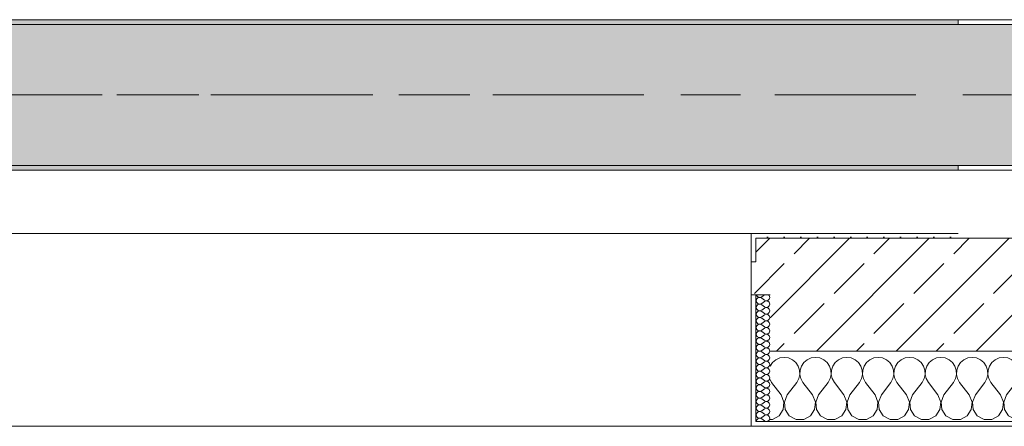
# Model space of a CAD drawing. Header units: metres. Extents: x -3.6 to 65.4, y -11 to 16.8.
# Tile 167 of 178: x 59.573 to 61.668, y -0.155 to 0.71. Entities that reach past the tile are written whole.
import ezdxf

# ---------------------------------------------------------------- set-up
doc = ezdxf.new("R2010")
doc.units = ezdxf.units.M
doc.header["$MEASUREMENT"] = 0
doc.linetypes.add('Achse', pattern=[0.2, 0.1, -0.05, 0, -0.05])
doc.linetypes.add('Strichlinie doppelt', pattern=[0.546806, 0.264583, -0.105833, 0.070556, -0.105833])
for name, color, linetype in [('451 - Universal.Achsen Raster', 7, 'Continuous'), ('604 - Struktur.Wand Aussen', 7, 'Continuous'), ('608 - Struktur.Träger', 7, 'Continuous')]:
    doc.layers.add(name, color=color, linetype=linetype)
pattern_1 = [(0, (0, 0), (0, 0.08660254), [0, -0.05]), (0, (0.025, 0.0433), (0, 0.08660254), [0, -0.05])]
pattern_2 = [(45, (0, 0), (-0.01767767, 0.01767767), [0, -0.025])]
pattern_3 = [(45, (0, 0), (-0.08485281, 0.08485281), []), (45, (-0.04243, 0.04243), (-0.08485281, 0.08485281), [0.09, -0.03])]

# ---------------------------------------------------------------- blocks, each defined once
blk = doc.blocks.new('*X83')
at = {"layer": '604 - Struktur.Wand Aussen', "color": 7, "linetype": 'Continuous', "lineweight": 5}
for p, q in [((61.1754, -0.0192), (61.1702, -0.0268)), ((61.1825, -0.0133), (61.1754, -0.0192)), ((61.1909, -0.0096), (61.1825, -0.0133)), ((61.2, -0.0083), (61.1909, -0.0096)), ((61.2091, -0.0096), (61.2, -0.0083)), ((61.2175, -0.0133), (61.2091, -0.0096)), ((61.2246, -0.0192), (61.2175, -0.0133)), ((61.2298, -0.0268), (61.2246, -0.0192)), ((61.2421, -0.0192), (61.2369, -0.0268)), ((61.2491, -0.0133), (61.2421, -0.0192)), ((61.2576, -0.0096), (61.2491, -0.0133)), ((61.2667, -0.0083), (61.2576, -0.0096)), ((61.2758, -0.0096), (61.2667, -0.0083)), ((61.2842, -0.0133), (61.2758, -0.0096)), ((61.2913, -0.0192), (61.2842, -0.0133)), ((61.2965, -0.0268), (61.2913, -0.0192)), ((61.3087, -0.0192), (61.3035, -0.0268)), ((61.3158, -0.0133), (61.3087, -0.0192)), ((61.3242, -0.0096), (61.3158, -0.0133)), ((61.3333, -0.0083), (61.3242, -0.0096)), ((61.3424, -0.0096), (61.3333, -0.0083)), ((61.3509, -0.0133), (61.3424, -0.0096)), ((61.3579, -0.0192), (61.3509, -0.0133)), ((61.3631, -0.0268), (61.3579, -0.0192)), ((61.3754, -0.0192), (61.3702, -0.0268)), ((61.3825, -0.0133), (61.3754, -0.0192)), ((61.3909, -0.0096), (61.3825, -0.0133)), ((61.4, -0.0083), (61.3909, -0.0096)), ((61.4091, -0.0096), (61.4, -0.0083)), ((61.4175, -0.0133), (61.4091, -0.0096)), ((61.4246, -0.0192), (61.4175, -0.0133)), ((61.4298, -0.0268), (61.4246, -0.0192)), ((61.4421, -0.0192), (61.4369, -0.0268)), ((61.4491, -0.0133), (61.4421, -0.0192)), ((61.4576, -0.0096), (61.4491, -0.0133)), ((61.4667, -0.0083), (61.4576, -0.0096)), ((61.4758, -0.0096), (61.4667, -0.0083)), ((61.4842, -0.0133), (61.4758, -0.0096)), ((61.4913, -0.0192), (61.4842, -0.0133)), ((61.4965, -0.0268), (61.4913, -0.0192)), ((61.5087, -0.0192), (61.5035, -0.0268)), ((61.5158, -0.0133), (61.5087, -0.0192)), ((61.5242, -0.0096), (61.5158, -0.0133)), ((61.5333, -0.0083), (61.5242, -0.0096)), ((61.5424, -0.0096), (61.5333, -0.0083)), ((61.5509, -0.0133), (61.5424, -0.0096)), ((61.5579, -0.0192), (61.5509, -0.0133)), ((61.5631, -0.0268), (61.5579, -0.0192)), ((61.5754, -0.0192), (61.5702, -0.0268)), ((61.5825, -0.0133), (61.5754, -0.0192)), ((61.5909, -0.0096), (61.5825, -0.0133)), ((61.6, -0.0083), (61.5909, -0.0096)), ((61.6091, -0.0096), (61.6, -0.0083)), ((61.6175, -0.0133), (61.6091, -0.0096)), ((61.6246, -0.0192), (61.6175, -0.0133)), ((61.6298, -0.0268), (61.6246, -0.0192)), ((61.6421, -0.0192), (61.6369, -0.0268)), ((61.6491, -0.0133), (61.6421, -0.0192)), ((61.6576, -0.0096), (61.6491, -0.0133)), ((61.6667, -0.0083), (61.6576, -0.0096)), ((61.6758, -0.0096), (61.6667, -0.0083)), ((61.6842, -0.0133), (61.6758, -0.0096)), ((61.6913, -0.0192), (61.6842, -0.0133)), ((61.6965, -0.0268), (61.6913, -0.0192)), ((61.7087, -0.0192), (61.7035, -0.0268)), ((61.7158, -0.0133), (61.7087, -0.0192)), ((61.7242, -0.0096), (61.7158, -0.0133)), ((61.7333, -0.0083), (61.7242, -0.0096)), ((61.7424, -0.0096), (61.7333, -0.0083)), ((61.7509, -0.0133), (61.7424, -0.0096)), ((61.7579, -0.0192), (61.7509, -0.0133)), ((61.7631, -0.0268), (61.7579, -0.0192)), ((61.7754, -0.0192), (61.7702, -0.0268)), ((61.7825, -0.0133), (61.7754, -0.0192)), ((61.7909, -0.0096), (61.7825, -0.0133)), ((61.8, -0.0083), (61.7909, -0.0096)), ((61.8091, -0.0096), (61.8, -0.0083)), ((61.8175, -0.0133), (61.8091, -0.0096)), ((61.8246, -0.0192), (61.8175, -0.0133)), ((61.8298, -0.0268), (61.8246, -0.0192)), ((61.8421, -0.0192), (61.8369, -0.0268)), ((61.8491, -0.0133), (61.8421, -0.0192)), ((61.8576, -0.0096), (61.8491, -0.0133)), ((61.8667, -0.0083), (61.8576, -0.0096)), ((61.8758, -0.0096), (61.8667, -0.0083)), ((61.8842, -0.0133), (61.8758, -0.0096)), ((61.8913, -0.0192), (61.8842, -0.0133)), ((61.8965, -0.0268), (61.8913, -0.0192)), ((61.9087, -0.0192), (61.9035, -0.0268)), ((61.9158, -0.0133), (61.9087, -0.0192)), ((61.9242, -0.0096), (61.9158, -0.0133)), ((61.9333, -0.0083), (61.9242, -0.0096)), ((61.9424, -0.0096), (61.9333, -0.0083)), ((61.9509, -0.0133), (61.9424, -0.0096)), ((61.9579, -0.0192), (61.9509, -0.0133)), ((61.9631, -0.0268), (61.9579, -0.0192)), ((61.9754, -0.0192), (61.9702, -0.0268)), ((61.9825, -0.0133), (61.9754, -0.0192)), ((61.9909, -0.0096), (61.9825, -0.0133)), ((62, -0.0083), (61.9909, -0.0096)), ((62.0091, -0.0096), (62, -0.0083)), ((62.0175, -0.0133), (62.0091, -0.0096)), ((62.0246, -0.0192), (62.0175, -0.0133)), ((62.0298, -0.0268), (62.0246, -0.0192)), ((62.0421, -0.0192), (62.0369, -0.0268)), ((62.0491, -0.0133), (62.0421, -0.0192)), ((62.0576, -0.0096), (62.0491, -0.0133)), ((62.0667, -0.0083), (62.0576, -0.0096)), ((62.0758, -0.0096), (62.0667, -0.0083)), ((62.0842, -0.0133), (62.0758, -0.0096)), ((62.0913, -0.0192), (62.0842, -0.0133)), ((62.0965, -0.0268), (62.0913, -0.0192)), ((62.1087, -0.0192), (62.1035, -0.0268)), ((62.1158, -0.0133), (62.1087, -0.0192)), ((62.1242, -0.0096), (62.1158, -0.0133)), ((62.1333, -0.0083), (62.1242, -0.0096)), ((62.1424, -0.0096), (62.1333, -0.0083)), ((62.1509, -0.0133), (62.1424, -0.0096)), ((62.1579, -0.0192), (62.1509, -0.0133)), ((62.1631, -0.0268), (62.1579, -0.0192)), ((62.1754, -0.0192), (62.1702, -0.0268)), ((62.1825, -0.0133), (62.1754, -0.0192)), ((62.1909, -0.0096), (62.1825, -0.0133)), ((62.2, -0.0083), (62.1909, -0.0096)), ((62.2091, -0.0096), (62.2, -0.0083)), ((62.2175, -0.0133), (62.2091, -0.0096)), ((62.2246, -0.0192), (62.2175, -0.0133)), ((62.2298, -0.0268), (62.2246, -0.0192)), ((62.2421, -0.0192), (62.2369, -0.0268)), ((62.2491, -0.0133), (62.2421, -0.0192)), ((62.2576, -0.0096), (62.2491, -0.0133)), ((62.2667, -0.0083), (62.2576, -0.0096)), ((62.2758, -0.0096), (62.2667, -0.0083)), ((62.2842, -0.0133), (62.2758, -0.0096)), ((62.285, -0.014), (62.2842, -0.0133)), ((61.1702, -0.0268), (61.17, -0.0273)), ((61.2328, -0.0355), (61.2298, -0.0268)), ((61.2332, -0.0447), (61.2328, -0.0355)), ((61.2339, -0.0355), (61.2335, -0.0447)), ((61.2369, -0.0268), (61.2339, -0.0355)), ((61.2994, -0.0355), (61.2965, -0.0268)), ((61.2999, -0.0447), (61.2994, -0.0355)), ((61.3006, -0.0355), (61.3001, -0.0447)), ((61.3035, -0.0268), (61.3006, -0.0355)), ((61.3661, -0.0355), (61.3631, -0.0268)), ((61.3665, -0.0447), (61.3661, -0.0355)), ((61.3672, -0.0355), (61.3668, -0.0447)), ((61.3702, -0.0268), (61.3672, -0.0355)), ((61.4328, -0.0355), (61.4298, -0.0268)), ((61.4332, -0.0447), (61.4328, -0.0355)), ((61.4339, -0.0355), (61.4335, -0.0447)), ((61.4369, -0.0268), (61.4339, -0.0355)), ((61.4994, -0.0355), (61.4965, -0.0268)), ((61.4999, -0.0447), (61.4994, -0.0355)), ((61.5006, -0.0355), (61.5001, -0.0447)), ((61.5035, -0.0268), (61.5006, -0.0355)), ((61.5661, -0.0355), (61.5631, -0.0268)), ((61.5665, -0.0447), (61.5661, -0.0355)), ((61.5672, -0.0355), (61.5668, -0.0447)), ((61.5702, -0.0268), (61.5672, -0.0355)), ((61.6328, -0.0355), (61.6298, -0.0268)), ((61.6332, -0.0447), (61.6328, -0.0355)), ((61.6339, -0.0355), (61.6335, -0.0447)), ((61.6369, -0.0268), (61.6339, -0.0355)), ((61.6994, -0.0355), (61.6965, -0.0268)), ((61.6999, -0.0447), (61.6994, -0.0355)), ((61.7006, -0.0355), (61.7001, -0.0447)), ((61.7035, -0.0268), (61.7006, -0.0355)), ((61.7661, -0.0355), (61.7631, -0.0268)), ((61.7665, -0.0447), (61.7661, -0.0355)), ((61.7672, -0.0355), (61.7668, -0.0447)), ((61.7702, -0.0268), (61.7672, -0.0355)), ((61.8328, -0.0355), (61.8298, -0.0268)), ((61.8332, -0.0447), (61.8328, -0.0355)), ((61.8339, -0.0355), (61.8335, -0.0447)), ((61.8369, -0.0268), (61.8339, -0.0355)), ((61.8994, -0.0355), (61.8965, -0.0268)), ((61.8999, -0.0447), (61.8994, -0.0355)), ((61.9006, -0.0355), (61.9001, -0.0447)), ((61.9035, -0.0268), (61.9006, -0.0355)), ((61.9661, -0.0355), (61.9631, -0.0268)), ((61.9665, -0.0447), (61.9661, -0.0355)), ((61.9672, -0.0355), (61.9668, -0.0447)), ((61.9702, -0.0268), (61.9672, -0.0355)), ((62.0328, -0.0355), (62.0298, -0.0268)), ((62.0332, -0.0447), (62.0328, -0.0355)), ((62.0339, -0.0355), (62.0335, -0.0447)), ((62.0369, -0.0268), (62.0339, -0.0355)), ((62.0994, -0.0355), (62.0965, -0.0268)), ((62.0999, -0.0447), (62.0994, -0.0355)), ((62.1006, -0.0355), (62.1001, -0.0447)), ((62.1035, -0.0268), (62.1006, -0.0355)), ((62.1661, -0.0355), (62.1631, -0.0268)), ((62.1665, -0.0447), (62.1661, -0.0355)), ((62.1672, -0.0355), (62.1668, -0.0447)), ((62.1702, -0.0268), (62.1672, -0.0355)), ((62.2328, -0.0355), (62.2298, -0.0268)), ((62.2332, -0.0447), (62.2328, -0.0355)), ((62.2339, -0.0355), (62.2335, -0.0447)), ((62.2369, -0.0268), (62.2339, -0.0355)), ((61.17, -0.0556), (61.1733, -0.0617)), ((61.1933, -0.0883), (61.1733, -0.0617)), ((61.2067, -0.0883), (61.2267, -0.0617)), ((61.2267, -0.0617), (61.2311, -0.0536)), ((61.2311, -0.0536), (61.2332, -0.0447)), ((61.2335, -0.0447), (61.2355, -0.0536)), ((61.2355, -0.0536), (61.24, -0.0617)), ((61.26, -0.0883), (61.24, -0.0617)), ((61.2733, -0.0883), (61.2933, -0.0617)), ((61.2933, -0.0617), (61.2978, -0.0536)), ((61.2978, -0.0536), (61.2999, -0.0447)), ((61.3001, -0.0447), (61.3022, -0.0536)), ((61.3022, -0.0536), (61.3067, -0.0617)), ((61.3267, -0.0883), (61.3067, -0.0617)), ((61.34, -0.0883), (61.36, -0.0617)), ((61.36, -0.0617), (61.3645, -0.0536)), ((61.3645, -0.0536), (61.3665, -0.0447)), ((61.3668, -0.0447), (61.3689, -0.0536)), ((61.3689, -0.0536), (61.3733, -0.0617)), ((61.3933, -0.0883), (61.3733, -0.0617)), ((61.4067, -0.0883), (61.4267, -0.0617)), ((61.4267, -0.0617), (61.4311, -0.0536)), ((61.4311, -0.0536), (61.4332, -0.0447)), ((61.4335, -0.0447), (61.4355, -0.0536)), ((61.4355, -0.0536), (61.44, -0.0617)), ((61.46, -0.0883), (61.44, -0.0617)), ((61.4733, -0.0883), (61.4933, -0.0617)), ((61.4933, -0.0617), (61.4978, -0.0536)), ((61.4978, -0.0536), (61.4999, -0.0447)), ((61.5001, -0.0447), (61.5022, -0.0536)), ((61.5022, -0.0536), (61.5067, -0.0617)), ((61.5267, -0.0883), (61.5067, -0.0617)), ((61.54, -0.0883), (61.56, -0.0617)), ((61.56, -0.0617), (61.5645, -0.0536)), ((61.5645, -0.0536), (61.5665, -0.0447)), ((61.5668, -0.0447), (61.5689, -0.0536)), ((61.5689, -0.0536), (61.5733, -0.0617)), ((61.5933, -0.0883), (61.5733, -0.0617)), ((61.6067, -0.0883), (61.6267, -0.0617)), ((61.6267, -0.0617), (61.6311, -0.0536)), ((61.6311, -0.0536), (61.6332, -0.0447)), ((61.6335, -0.0447), (61.6355, -0.0536)), ((61.6355, -0.0536), (61.64, -0.0617)), ((61.66, -0.0883), (61.64, -0.0617)), ((61.6733, -0.0883), (61.6933, -0.0617)), ((61.6933, -0.0617), (61.6978, -0.0536)), ((61.6978, -0.0536), (61.6999, -0.0447)), ((61.7001, -0.0447), (61.7022, -0.0536)), ((61.7022, -0.0536), (61.7067, -0.0617)), ((61.7267, -0.0883), (61.7067, -0.0617)), ((61.74, -0.0883), (61.76, -0.0617)), ((61.76, -0.0617), (61.7645, -0.0536)), ((61.7645, -0.0536), (61.7665, -0.0447)), ((61.7668, -0.0447), (61.7689, -0.0536)), ((61.7689, -0.0536), (61.7733, -0.0617)), ((61.7933, -0.0883), (61.7733, -0.0617)), ((61.8067, -0.0883), (61.8267, -0.0617)), ((61.8267, -0.0617), (61.8311, -0.0536)), ((61.8311, -0.0536), (61.8332, -0.0447)), ((61.8335, -0.0447), (61.8355, -0.0536)), ((61.8355, -0.0536), (61.84, -0.0617)), ((61.86, -0.0883), (61.84, -0.0617)), ((61.8733, -0.0883), (61.8933, -0.0617)), ((61.8933, -0.0617), (61.8978, -0.0536)), ((61.8978, -0.0536), (61.8999, -0.0447)), ((61.9001, -0.0447), (61.9022, -0.0536)), ((61.9022, -0.0536), (61.9067, -0.0617)), ((61.9267, -0.0883), (61.9067, -0.0617)), ((61.94, -0.0883), (61.96, -0.0617)), ((61.96, -0.0617), (61.9645, -0.0536)), ((61.9645, -0.0536), (61.9665, -0.0447)), ((61.9668, -0.0447), (61.9689, -0.0536)), ((61.9689, -0.0536), (61.9733, -0.0617)), ((61.9933, -0.0883), (61.9733, -0.0617)), ((62.0067, -0.0883), (62.0267, -0.0617)), ((62.0267, -0.0617), (62.0311, -0.0536)), ((62.0311, -0.0536), (62.0332, -0.0447)), ((62.0335, -0.0447), (62.0355, -0.0536)), ((62.0355, -0.0536), (62.04, -0.0617)), ((62.06, -0.0883), (62.04, -0.0617)), ((62.0733, -0.0883), (62.0933, -0.0617)), ((62.0933, -0.0617), (62.0978, -0.0536)), ((62.0978, -0.0536), (62.0999, -0.0447)), ((62.1001, -0.0447), (62.1022, -0.0536)), ((62.1022, -0.0536), (62.1067, -0.0617)), ((62.1267, -0.0883), (62.1067, -0.0617)), ((62.14, -0.0883), (62.16, -0.0617)), ((62.16, -0.0617), (62.1645, -0.0536)), ((62.1645, -0.0536), (62.1665, -0.0447)), ((62.1668, -0.0447), (62.1689, -0.0536)), ((62.1689, -0.0536), (62.1733, -0.0617)), ((62.1933, -0.0883), (62.1733, -0.0617)), ((62.2067, -0.0883), (62.2267, -0.0617)), ((62.2267, -0.0617), (62.2311, -0.0536)), ((62.2311, -0.0536), (62.2332, -0.0447)), ((62.2335, -0.0447), (62.2355, -0.0536)), ((62.2355, -0.0536), (62.24, -0.0617)), ((62.26, -0.0883), (62.24, -0.0617)), ((62.2733, -0.0883), (62.285, -0.0727)), ((61.1996, -0.1033), (61.1933, -0.0883)), ((61.1981, -0.1195), (61.1996, -0.1033)), ((61.2067, -0.0883), (61.2004, -0.1033)), ((61.2004, -0.1033), (61.2019, -0.1195)), ((61.2663, -0.1033), (61.26, -0.0883)), ((61.2648, -0.1195), (61.2663, -0.1033)), ((61.2733, -0.0883), (61.267, -0.1033)), ((61.267, -0.1033), (61.2686, -0.1195)), ((61.333, -0.1033), (61.3267, -0.0883)), ((61.3314, -0.1195), (61.333, -0.1033)), ((61.34, -0.0883), (61.3337, -0.1033)), ((61.3337, -0.1033), (61.3352, -0.1195)), ((61.3996, -0.1033), (61.3933, -0.0883)), ((61.3981, -0.1195), (61.3996, -0.1033)), ((61.4067, -0.0883), (61.4004, -0.1033)), ((61.4004, -0.1033), (61.4019, -0.1195)), ((61.4663, -0.1033), (61.46, -0.0883)), ((61.4648, -0.1195), (61.4663, -0.1033)), ((61.4733, -0.0883), (61.467, -0.1033)), ((61.467, -0.1033), (61.4686, -0.1195)), ((61.533, -0.1033), (61.5267, -0.0883)), ((61.5314, -0.1195), (61.533, -0.1033)), ((61.54, -0.0883), (61.5337, -0.1033)), ((61.5337, -0.1033), (61.5352, -0.1195)), ((61.5996, -0.1033), (61.5933, -0.0883)), ((61.5981, -0.1195), (61.5996, -0.1033)), ((61.6067, -0.0883), (61.6004, -0.1033)), ((61.6004, -0.1033), (61.6019, -0.1195)), ((61.6663, -0.1033), (61.66, -0.0883)), ((61.6648, -0.1195), (61.6663, -0.1033)), ((61.6733, -0.0883), (61.667, -0.1033)), ((61.667, -0.1033), (61.6686, -0.1195)), ((61.733, -0.1033), (61.7267, -0.0883)), ((61.7314, -0.1195), (61.733, -0.1033)), ((61.74, -0.0883), (61.7337, -0.1033)), ((61.7337, -0.1033), (61.7352, -0.1195)), ((61.7996, -0.1033), (61.7933, -0.0883)), ((61.7981, -0.1195), (61.7996, -0.1033)), ((61.8067, -0.0883), (61.8004, -0.1033)), ((61.8004, -0.1033), (61.8019, -0.1195)), ((61.8663, -0.1033), (61.86, -0.0883)), ((61.8648, -0.1195), (61.8663, -0.1033)), ((61.8733, -0.0883), (61.867, -0.1033)), ((61.867, -0.1033), (61.8686, -0.1195)), ((61.933, -0.1033), (61.9267, -0.0883)), ((61.9314, -0.1195), (61.933, -0.1033)), ((61.94, -0.0883), (61.9337, -0.1033)), ((61.9337, -0.1033), (61.9352, -0.1195)), ((61.9996, -0.1033), (61.9933, -0.0883)), ((61.9981, -0.1195), (61.9996, -0.1033)), ((62.0067, -0.0883), (62.0004, -0.1033)), ((62.0004, -0.1033), (62.0019, -0.1195)), ((62.0663, -0.1033), (62.06, -0.0883)), ((62.0648, -0.1195), (62.0663, -0.1033)), ((62.0733, -0.0883), (62.067, -0.1033)), ((62.067, -0.1033), (62.0686, -0.1195)), ((62.133, -0.1033), (62.1267, -0.0883)), ((62.1314, -0.1195), (62.133, -0.1033)), ((62.14, -0.0883), (62.1337, -0.1033)), ((62.1337, -0.1033), (62.1352, -0.1195)), ((62.1996, -0.1033), (62.1933, -0.0883)), ((62.1981, -0.1195), (62.1996, -0.1033)), ((62.2067, -0.0883), (62.2004, -0.1033)), ((62.2004, -0.1033), (62.2019, -0.1195)), ((62.2663, -0.1033), (62.26, -0.0883)), ((62.2648, -0.1195), (62.2663, -0.1033)), ((62.2733, -0.0883), (62.267, -0.1033)), ((62.267, -0.1033), (62.2686, -0.1195)), ((61.1891, -0.133), (61.1981, -0.1195)), ((61.2019, -0.1195), (61.2109, -0.133)), ((61.2558, -0.133), (61.2648, -0.1195)), ((61.2686, -0.1195), (61.2776, -0.133)), ((61.3224, -0.133), (61.3314, -0.1195)), ((61.3352, -0.1195), (61.3442, -0.133)), ((61.3891, -0.133), (61.3981, -0.1195)), ((61.4019, -0.1195), (61.4109, -0.133)), ((61.4558, -0.133), (61.4648, -0.1195)), ((61.4686, -0.1195), (61.4776, -0.133)), ((61.5224, -0.133), (61.5314, -0.1195)), ((61.5352, -0.1195), (61.5442, -0.133)), ((61.5891, -0.133), (61.5981, -0.1195)), ((61.6019, -0.1195), (61.6109, -0.133)), ((61.6558, -0.133), (61.6648, -0.1195)), ((61.6686, -0.1195), (61.6776, -0.133)), ((61.7224, -0.133), (61.7314, -0.1195)), ((61.7352, -0.1195), (61.7442, -0.133)), ((61.7891, -0.133), (61.7981, -0.1195)), ((61.8019, -0.1195), (61.8109, -0.133)), ((61.8558, -0.133), (61.8648, -0.1195)), ((61.8686, -0.1195), (61.8776, -0.133)), ((61.9224, -0.133), (61.9314, -0.1195)), ((61.9352, -0.1195), (61.9442, -0.133)), ((61.9891, -0.133), (61.9981, -0.1195)), ((62.0019, -0.1195), (62.0109, -0.133)), ((62.0558, -0.133), (62.0648, -0.1195)), ((62.0686, -0.1195), (62.0776, -0.133)), ((62.1224, -0.133), (62.1314, -0.1195)), ((62.1352, -0.1195), (62.1442, -0.133)), ((62.1891, -0.133), (62.1981, -0.1195)), ((62.2019, -0.1195), (62.2109, -0.133)), ((62.2558, -0.133), (62.2648, -0.1195)), ((62.2686, -0.1195), (62.2776, -0.133)), ((61.17, -0.1407), (61.1748, -0.1407)), ((61.1748, -0.1407), (61.1891, -0.133)), ((61.2109, -0.133), (61.2252, -0.1407)), ((61.2252, -0.1407), (61.2415, -0.1407)), ((61.2415, -0.1407), (61.2558, -0.133)), ((61.2776, -0.133), (61.2919, -0.1407)), ((61.2919, -0.1407), (61.3081, -0.1407)), ((61.3081, -0.1407), (61.3224, -0.133)), ((61.3442, -0.133), (61.3585, -0.1407)), ((61.3585, -0.1407), (61.3748, -0.1407)), ((61.3748, -0.1407), (61.3891, -0.133)), ((61.4109, -0.133), (61.4252, -0.1407)), ((61.4252, -0.1407), (61.4415, -0.1407)), ((61.4415, -0.1407), (61.4558, -0.133)), ((61.4776, -0.133), (61.4919, -0.1407)), ((61.4919, -0.1407), (61.5081, -0.1407)), ((61.5081, -0.1407), (61.5224, -0.133)), ((61.5442, -0.133), (61.5585, -0.1407)), ((61.5585, -0.1407), (61.5748, -0.1407)), ((61.5748, -0.1407), (61.5891, -0.133)), ((61.6109, -0.133), (61.6252, -0.1407)), ((61.6252, -0.1407), (61.6415, -0.1407)), ((61.6415, -0.1407), (61.6558, -0.133)), ((61.6776, -0.133), (61.6919, -0.1407)), ((61.6919, -0.1407), (61.7081, -0.1407)), ((61.7081, -0.1407), (61.7224, -0.133)), ((61.7442, -0.133), (61.7585, -0.1407)), ((61.7585, -0.1407), (61.7748, -0.1407)), ((61.7748, -0.1407), (61.7891, -0.133)), ((61.8109, -0.133), (61.8252, -0.1407)), ((61.8252, -0.1407), (61.8415, -0.1407)), ((61.8415, -0.1407), (61.8558, -0.133)), ((61.8776, -0.133), (61.8919, -0.1407)), ((61.8919, -0.1407), (61.9081, -0.1407)), ((61.9081, -0.1407), (61.9224, -0.133)), ((61.9442, -0.133), (61.9585, -0.1407)), ((61.9585, -0.1407), (61.9748, -0.1407)), ((61.9748, -0.1407), (61.9891, -0.133)), ((62.0109, -0.133), (62.0252, -0.1407)), ((62.0252, -0.1407), (62.0415, -0.1407)), ((62.0415, -0.1407), (62.0558, -0.133)), ((62.0776, -0.133), (62.0919, -0.1407)), ((62.0919, -0.1407), (62.1081, -0.1407)), ((62.1081, -0.1407), (62.1224, -0.133)), ((62.1442, -0.133), (62.1585, -0.1407)), ((62.1585, -0.1407), (62.1748, -0.1407)), ((62.1748, -0.1407), (62.1891, -0.133)), ((62.2109, -0.133), (62.2252, -0.1407)), ((62.2252, -0.1407), (62.2415, -0.1407)), ((62.2415, -0.1407), (62.2558, -0.133)), ((62.2776, -0.133), (62.285, -0.137))]:
    blk.add_line(p, q, dxfattribs=at)
blk = doc.blocks.new('*X112')
at = {"layer": '604 - Struktur.Wand Aussen', "color": 7, "linetype": 'Continuous', "lineweight": 5}
for p, q in [((61.141, 0.1141), (61.1407, 0.1121)), ((61.1407, 0.1121), (61.141, 0.1102)), ((61.1409, 0.125), (61.141, 0.1245)), ((61.141, 0.1245), (61.1418, 0.1227)), ((61.1418, 0.1159), (61.141, 0.1141)), ((61.141, 0.1102), (61.1418, 0.1084)), ((61.1418, 0.1227), (61.143, 0.1212)), ((61.143, 0.1174), (61.1418, 0.1159)), ((61.1418, 0.1084), (61.143, 0.1069)), ((61.143, 0.1212), (61.1447, 0.12)), ((61.1447, 0.1185), (61.143, 0.1174)), ((61.143, 0.1069), (61.1447, 0.1058)), ((61.1447, 0.12), (61.1465, 0.1194)), ((61.1465, 0.1192), (61.1447, 0.1185)), ((61.1447, 0.1058), (61.1465, 0.1051)), ((61.1465, 0.1049), (61.1447, 0.1042)), ((61.1465, 0.1194), (61.1485, 0.1193)), ((61.1485, 0.1193), (61.1465, 0.1192)), ((61.1465, 0.1051), (61.1485, 0.105)), ((61.1485, 0.105), (61.1465, 0.1049)), ((61.1485, 0.1193), (61.1504, 0.1198)), ((61.1504, 0.1188), (61.1485, 0.1193)), ((61.1485, 0.105), (61.1504, 0.1055)), ((61.1504, 0.1045), (61.1485, 0.105)), ((61.1504, 0.1198), (61.1521, 0.1207)), ((61.1521, 0.1179), (61.1504, 0.1188)), ((61.1504, 0.1055), (61.1521, 0.1064)), ((61.1579, 0.125), (61.1521, 0.1207)), ((61.1579, 0.1136), (61.1521, 0.1179)), ((61.1579, 0.1107), (61.1521, 0.1064)), ((61.1579, 0.1136), (61.1615, 0.1122)), ((61.1615, 0.1121), (61.1579, 0.1107)), ((61.1615, 0.1122), (61.1653, 0.1129)), ((61.1653, 0.1114), (61.1615, 0.1121)), ((61.1653, 0.1129), (61.1682, 0.1155)), ((61.1682, 0.1088), (61.1653, 0.1114)), ((61.1682, 0.123), (61.1661, 0.125)), ((61.1693, 0.1193), (61.1682, 0.123)), ((61.1682, 0.1155), (61.1693, 0.1193)), ((61.1693, 0.105), (61.1682, 0.1088)), ((61.1682, 0.1012), (61.1693, 0.105)), ((61.141, 0.0998), (61.1407, 0.0979)), ((61.1407, 0.0979), (61.141, 0.0959)), ((61.141, 0.0855), (61.1407, 0.0836)), ((61.1418, 0.1016), (61.141, 0.0998)), ((61.141, 0.0959), (61.1418, 0.0941)), ((61.1418, 0.0873), (61.141, 0.0855)), ((61.143, 0.1031), (61.1418, 0.1016)), ((61.1418, 0.0941), (61.143, 0.0926)), ((61.143, 0.0888), (61.1418, 0.0873)), ((61.1447, 0.1042), (61.143, 0.1031)), ((61.143, 0.0926), (61.1447, 0.0915)), ((61.1447, 0.09), (61.143, 0.0888)), ((61.1447, 0.0915), (61.1465, 0.0908)), ((61.1465, 0.0906), (61.1447, 0.09)), ((61.1465, 0.0908), (61.1485, 0.0907)), ((61.1485, 0.0907), (61.1465, 0.0906)), ((61.1485, 0.0907), (61.1504, 0.0912)), ((61.1504, 0.0902), (61.1485, 0.0907)), ((61.1521, 0.1036), (61.1504, 0.1045)), ((61.1504, 0.0912), (61.1521, 0.0921)), ((61.1521, 0.0893), (61.1504, 0.0902)), ((61.1579, 0.0993), (61.1521, 0.1036)), ((61.1579, 0.0964), (61.1521, 0.0921)), ((61.1579, 0.085), (61.1521, 0.0893)), ((61.1579, 0.0993), (61.1615, 0.0979)), ((61.1615, 0.0978), (61.1579, 0.0964)), ((61.1579, 0.085), (61.1615, 0.0836)), ((61.1615, 0.0979), (61.1653, 0.0986)), ((61.1653, 0.0971), (61.1615, 0.0978)), ((61.1615, 0.0836), (61.1653, 0.0843)), ((61.1653, 0.0986), (61.1682, 0.1012)), ((61.1682, 0.0945), (61.1653, 0.0971)), ((61.1653, 0.0843), (61.1682, 0.087)), ((61.1693, 0.0907), (61.1682, 0.0945)), ((61.1682, 0.087), (61.1693, 0.0907)), ((61.1407, 0.0836), (61.141, 0.0816)), ((61.141, 0.0712), (61.1407, 0.0693)), ((61.1407, 0.0693), (61.141, 0.0673)), ((61.141, 0.0816), (61.1418, 0.0798)), ((61.1418, 0.073), (61.141, 0.0712)), ((61.141, 0.0673), (61.1418, 0.0655)), ((61.1418, 0.0798), (61.143, 0.0783)), ((61.143, 0.0746), (61.1418, 0.073)), ((61.1418, 0.0655), (61.143, 0.064)), ((61.143, 0.0783), (61.1447, 0.0772)), ((61.1447, 0.0757), (61.143, 0.0746)), ((61.143, 0.064), (61.1447, 0.0629)), ((61.1447, 0.0772), (61.1465, 0.0766)), ((61.1465, 0.0763), (61.1447, 0.0757)), ((61.1447, 0.0629), (61.1465, 0.0623)), ((61.1465, 0.0766), (61.1485, 0.0765)), ((61.1485, 0.0764), (61.1465, 0.0763)), ((61.1485, 0.0765), (61.1504, 0.0769)), ((61.1504, 0.076), (61.1485, 0.0764)), ((61.1504, 0.0769), (61.1521, 0.0779)), ((61.1521, 0.075), (61.1504, 0.076)), ((61.1504, 0.0626), (61.1521, 0.0636)), ((61.1579, 0.0821), (61.1521, 0.0779)), ((61.1579, 0.0707), (61.1521, 0.075)), ((61.1579, 0.0679), (61.1521, 0.0636)), ((61.1615, 0.0835), (61.1579, 0.0821)), ((61.1579, 0.0707), (61.1615, 0.0693)), ((61.1615, 0.0693), (61.1579, 0.0679)), ((61.1653, 0.0828), (61.1615, 0.0835)), ((61.1615, 0.0693), (61.1653, 0.07)), ((61.1653, 0.0685), (61.1615, 0.0693)), ((61.1682, 0.0802), (61.1653, 0.0828)), ((61.1653, 0.07), (61.1682, 0.0727)), ((61.1682, 0.0659), (61.1653, 0.0685)), ((61.1693, 0.0764), (61.1682, 0.0802)), ((61.1682, 0.0727), (61.1693, 0.0764)), ((61.1693, 0.0621), (61.1682, 0.0659)), ((61.141, 0.057), (61.1407, 0.055)), ((61.1407, 0.055), (61.141, 0.053)), ((61.141, 0.0427), (61.1407, 0.0407)), ((61.1418, 0.0588), (61.141, 0.057)), ((61.141, 0.053), (61.1418, 0.0512)), ((61.1418, 0.0445), (61.141, 0.0427)), ((61.143, 0.0603), (61.1418, 0.0588)), ((61.1418, 0.0512), (61.143, 0.0497)), ((61.143, 0.046), (61.1418, 0.0445)), ((61.1447, 0.0614), (61.143, 0.0603)), ((61.143, 0.0497), (61.1447, 0.0486)), ((61.1447, 0.0471), (61.143, 0.046)), ((61.1465, 0.062), (61.1447, 0.0614)), ((61.1447, 0.0486), (61.1465, 0.048)), ((61.1465, 0.0477), (61.1447, 0.0471)), ((61.1465, 0.0623), (61.1485, 0.0622)), ((61.1485, 0.0621), (61.1465, 0.062)), ((61.1465, 0.048), (61.1485, 0.0479)), ((61.1485, 0.0478), (61.1465, 0.0477)), ((61.1485, 0.0622), (61.1504, 0.0626)), ((61.1504, 0.0617), (61.1485, 0.0621)), ((61.1485, 0.0479), (61.1504, 0.0483)), ((61.1504, 0.0474), (61.1485, 0.0478)), ((61.1521, 0.0607), (61.1504, 0.0617)), ((61.1504, 0.0483), (61.1521, 0.0493)), ((61.1521, 0.0464), (61.1504, 0.0474)), ((61.1579, 0.0564), (61.1521, 0.0607)), ((61.1579, 0.0536), (61.1521, 0.0493)), ((61.1579, 0.0421), (61.1521, 0.0464)), ((61.1579, 0.0564), (61.1615, 0.055)), ((61.1615, 0.055), (61.1579, 0.0536)), ((61.1579, 0.0421), (61.1615, 0.0407)), ((61.1615, 0.055), (61.1653, 0.0558)), ((61.1653, 0.0542), (61.1615, 0.055)), ((61.1653, 0.0558), (61.1682, 0.0584)), ((61.1682, 0.0516), (61.1653, 0.0542)), ((61.1653, 0.0415), (61.1682, 0.0441)), ((61.1682, 0.0584), (61.1693, 0.0621)), ((61.1693, 0.0479), (61.1682, 0.0516)), ((61.1682, 0.0441), (61.1693, 0.0479)), ((61.1407, 0.0407), (61.141, 0.0388)), ((61.141, 0.0284), (61.1407, 0.0264)), ((61.1407, 0.0264), (61.141, 0.0245)), ((61.141, 0.0388), (61.1418, 0.037)), ((61.1418, 0.0302), (61.141, 0.0284)), ((61.141, 0.0245), (61.1418, 0.0227)), ((61.1418, 0.037), (61.143, 0.0354)), ((61.143, 0.0317), (61.1418, 0.0302)), ((61.1418, 0.0227), (61.143, 0.0212)), ((61.143, 0.0354), (61.1447, 0.0343)), ((61.1447, 0.0328), (61.143, 0.0317)), ((61.143, 0.0212), (61.1447, 0.02)), ((61.1447, 0.0343), (61.1465, 0.0337)), ((61.1465, 0.0334), (61.1447, 0.0328)), ((61.1465, 0.0337), (61.1485, 0.0336)), ((61.1485, 0.0335), (61.1465, 0.0334)), ((61.1485, 0.0336), (61.1504, 0.034)), ((61.1504, 0.0331), (61.1485, 0.0335)), ((61.1504, 0.034), (61.1521, 0.035)), ((61.1521, 0.0321), (61.1504, 0.0331)), ((61.1579, 0.0393), (61.1521, 0.035)), ((61.1579, 0.0279), (61.1521, 0.0321)), ((61.1579, 0.025), (61.1521, 0.0207)), ((61.1615, 0.0407), (61.1579, 0.0393)), ((61.1579, 0.0279), (61.1615, 0.0265)), ((61.1615, 0.0264), (61.1579, 0.025)), ((61.1615, 0.0407), (61.1653, 0.0415)), ((61.1653, 0.04), (61.1615, 0.0407)), ((61.1615, 0.0265), (61.1653, 0.0272)), ((61.1653, 0.0257), (61.1615, 0.0264)), ((61.1682, 0.0373), (61.1653, 0.04)), ((61.1653, 0.0272), (61.1682, 0.0298)), ((61.1682, 0.023), (61.1653, 0.0257)), ((61.1693, 0.0336), (61.1682, 0.0373)), ((61.1682, 0.0298), (61.1693, 0.0336)), ((61.1693, 0.0193), (61.1682, 0.023)), ((61.141, 0.0141), (61.1407, 0.0121)), ((61.1407, 0.0121), (61.141, 0.0102)), ((61.1418, 0.0159), (61.141, 0.0141)), ((61.141, 0.0102), (61.1418, 0.0084)), ((61.1418, 0.0016), (61.141, -0.0002)), ((61.143, 0.0174), (61.1418, 0.0159)), ((61.1418, 0.0084), (61.143, 0.0069)), ((61.143, 0.0031), (61.1418, 0.0016)), ((61.1447, 0.0185), (61.143, 0.0174)), ((61.143, 0.0069), (61.1447, 0.0058)), ((61.1447, 0.0042), (61.143, 0.0031)), ((61.1447, 0.02), (61.1465, 0.0194)), ((61.1465, 0.0192), (61.1447, 0.0185)), ((61.1447, 0.0058), (61.1465, 0.0051)), ((61.1465, 0.0049), (61.1447, 0.0042)), ((61.1465, 0.0194), (61.1485, 0.0193)), ((61.1485, 0.0193), (61.1465, 0.0192)), ((61.1465, 0.0051), (61.1485, 0.005)), ((61.1485, 0.005), (61.1465, 0.0049)), ((61.1485, 0.0193), (61.1504, 0.0198)), ((61.1504, 0.0188), (61.1485, 0.0193)), ((61.1485, 0.005), (61.1504, 0.0055)), ((61.1504, 0.0045), (61.1485, 0.005)), ((61.1504, 0.0198), (61.1521, 0.0207)), ((61.1521, 0.0179), (61.1504, 0.0188)), ((61.1504, 0.0055), (61.1521, 0.0064)), ((61.1521, 0.0036), (61.1504, 0.0045)), ((61.1579, 0.0136), (61.1521, 0.0179)), ((61.1579, 0.0107), (61.1521, 0.0064)), ((61.1579, -0.0007), (61.1521, 0.0036)), ((61.1579, 0.0136), (61.1615, 0.0122)), ((61.1615, 0.0121), (61.1579, 0.0107)), ((61.1615, 0.0122), (61.1653, 0.0129)), ((61.1653, 0.0114), (61.1615, 0.0121)), ((61.1653, 0.0129), (61.1682, 0.0155)), ((61.1682, 0.0088), (61.1653, 0.0114)), ((61.1653, -0.0014), (61.1682, 0.0012)), ((61.1682, 0.0155), (61.1693, 0.0193)), ((61.1693, 0.005), (61.1682, 0.0088)), ((61.1682, 0.0012), (61.1693, 0.005)), ((61.141, -0.0002), (61.1407, -0.0021)), ((61.1407, -0.0021), (61.141, -0.0041)), ((61.141, -0.0145), (61.1407, -0.0164)), ((61.1407, -0.0164), (61.141, -0.0184)), ((61.141, -0.0041), (61.1418, -0.0059)), ((61.1418, -0.0127), (61.141, -0.0145)), ((61.141, -0.0184), (61.1418, -0.0202)), ((61.1418, -0.0059), (61.143, -0.0074)), ((61.143, -0.0112), (61.1418, -0.0127)), ((61.1418, -0.0202), (61.143, -0.0217)), ((61.143, -0.0074), (61.1447, -0.0085)), ((61.1447, -0.01), (61.143, -0.0112)), ((61.1447, -0.0085), (61.1465, -0.0092)), ((61.1465, -0.0094), (61.1447, -0.01)), ((61.1465, -0.0092), (61.1485, -0.0093)), ((61.1485, -0.0093), (61.1465, -0.0094)), ((61.1485, -0.0093), (61.1504, -0.0088)), ((61.1504, -0.0098), (61.1485, -0.0093)), ((61.1504, -0.0088), (61.1521, -0.0079)), ((61.1521, -0.0107), (61.1504, -0.0098)), ((61.1579, -0.0036), (61.1521, -0.0079)), ((61.1579, -0.015), (61.1521, -0.0107)), ((61.1579, -0.0179), (61.1521, -0.0221)), ((61.1579, -0.0007), (61.1615, -0.0021)), ((61.1615, -0.0022), (61.1579, -0.0036)), ((61.1579, -0.015), (61.1615, -0.0164)), ((61.1615, -0.0165), (61.1579, -0.0179)), ((61.1615, -0.0021), (61.1653, -0.0014)), ((61.1653, -0.0029), (61.1615, -0.0022)), ((61.1615, -0.0164), (61.1653, -0.0157)), ((61.1653, -0.0172), (61.1615, -0.0165)), ((61.1682, -0.0055), (61.1653, -0.0029)), ((61.1653, -0.0157), (61.1682, -0.013)), ((61.1682, -0.0198), (61.1653, -0.0172)), ((61.1693, -0.0093), (61.1682, -0.0055)), ((61.1682, -0.013), (61.1693, -0.0093)), ((61.1693, -0.0236), (61.1682, -0.0198)), ((61.141, -0.0288), (61.1407, -0.0307)), ((61.1407, -0.0307), (61.141, -0.0327)), ((61.1418, -0.027), (61.141, -0.0288)), ((61.141, -0.0327), (61.1418, -0.0345)), ((61.1418, -0.0412), (61.141, -0.043)), ((61.143, -0.0254), (61.1418, -0.027)), ((61.1418, -0.0345), (61.143, -0.036)), ((61.143, -0.0397), (61.1418, -0.0412)), ((61.143, -0.0217), (61.1447, -0.0228)), ((61.1447, -0.0243), (61.143, -0.0254)), ((61.143, -0.036), (61.1447, -0.0371)), ((61.1447, -0.0386), (61.143, -0.0397)), ((61.1447, -0.0228), (61.1465, -0.0234)), ((61.1465, -0.0237), (61.1447, -0.0243)), ((61.1447, -0.0371), (61.1465, -0.0377)), ((61.1465, -0.038), (61.1447, -0.0386)), ((61.1465, -0.0234), (61.1485, -0.0235)), ((61.1485, -0.0236), (61.1465, -0.0237)), ((61.1465, -0.0377), (61.1485, -0.0378)), ((61.1485, -0.0379), (61.1465, -0.038)), ((61.1485, -0.0235), (61.1504, -0.0231)), ((61.1504, -0.024), (61.1485, -0.0236)), ((61.1485, -0.0378), (61.1504, -0.0374)), ((61.1504, -0.0383), (61.1485, -0.0379)), ((61.1504, -0.0231), (61.1521, -0.0221)), ((61.1521, -0.025), (61.1504, -0.024)), ((61.1504, -0.0374), (61.1521, -0.0364)), ((61.1521, -0.0393), (61.1504, -0.0383)), ((61.1579, -0.0293), (61.1521, -0.025)), ((61.1579, -0.0321), (61.1521, -0.0364)), ((61.1579, -0.0436), (61.1521, -0.0393)), ((61.1579, -0.0293), (61.1615, -0.0307)), ((61.1615, -0.0307), (61.1579, -0.0321)), ((61.1615, -0.0307), (61.1653, -0.03)), ((61.1653, -0.0315), (61.1615, -0.0307)), ((61.1653, -0.03), (61.1682, -0.0273)), ((61.1682, -0.0341), (61.1653, -0.0315)), ((61.1653, -0.0442), (61.1682, -0.0416)), ((61.1682, -0.0273), (61.1693, -0.0236)), ((61.1693, -0.0379), (61.1682, -0.0341)), ((61.1682, -0.0416), (61.1693, -0.0379)), ((61.141, -0.043), (61.1407, -0.045)), ((61.1407, -0.045), (61.141, -0.047)), ((61.141, -0.0573), (61.1407, -0.0593)), ((61.1407, -0.0593), (61.141, -0.0612)), ((61.141, -0.047), (61.1418, -0.0488)), ((61.1418, -0.0555), (61.141, -0.0573)), ((61.141, -0.0612), (61.1418, -0.063)), ((61.1418, -0.0488), (61.143, -0.0503)), ((61.143, -0.054), (61.1418, -0.0555)), ((61.143, -0.0503), (61.1447, -0.0514)), ((61.1447, -0.0529), (61.143, -0.054)), ((61.1447, -0.0514), (61.1465, -0.052)), ((61.1465, -0.0523), (61.1447, -0.0529)), ((61.1465, -0.052), (61.1485, -0.0521)), ((61.1485, -0.0522), (61.1465, -0.0523)), ((61.1485, -0.0521), (61.1504, -0.0517)), ((61.1504, -0.0526), (61.1485, -0.0522)), ((61.1504, -0.0517), (61.1521, -0.0507)), ((61.1521, -0.0536), (61.1504, -0.0526)), ((61.1579, -0.0464), (61.1521, -0.0507)), ((61.1579, -0.0579), (61.1521, -0.0536)), ((61.1579, -0.0607), (61.1521, -0.065)), ((61.1579, -0.0436), (61.1615, -0.045)), ((61.1615, -0.045), (61.1579, -0.0464)), ((61.1579, -0.0579), (61.1615, -0.0593)), ((61.1615, -0.0593), (61.1579, -0.0607)), ((61.1615, -0.045), (61.1653, -0.0442)), ((61.1653, -0.0458), (61.1615, -0.045)), ((61.1615, -0.0593), (61.1653, -0.0585)), ((61.1653, -0.06), (61.1615, -0.0593)), ((61.1682, -0.0484), (61.1653, -0.0458)), ((61.1653, -0.0585), (61.1682, -0.0559)), ((61.1682, -0.0627), (61.1653, -0.06)), ((61.1693, -0.0521), (61.1682, -0.0484)), ((61.1682, -0.0559), (61.1693, -0.0521)), ((61.1693, -0.0664), (61.1682, -0.0627)), ((61.141, -0.0716), (61.1407, -0.0736)), ((61.1407, -0.0736), (61.141, -0.0755)), ((61.1418, -0.0698), (61.141, -0.0716)), ((61.141, -0.0755), (61.1418, -0.0773)), ((61.1418, -0.063), (61.143, -0.0646)), ((61.143, -0.0683), (61.1418, -0.0698)), ((61.1418, -0.0773), (61.143, -0.0788)), ((61.143, -0.0826), (61.1418, -0.0841)), ((61.143, -0.0646), (61.1447, -0.0657)), ((61.1447, -0.0672), (61.143, -0.0683)), ((61.143, -0.0788), (61.1447, -0.08)), ((61.1447, -0.0815), (61.143, -0.0826)), ((61.1447, -0.0657), (61.1465, -0.0663)), ((61.1465, -0.0666), (61.1447, -0.0672)), ((61.1447, -0.08), (61.1465, -0.0806)), ((61.1465, -0.0808), (61.1447, -0.0815)), ((61.1465, -0.0663), (61.1485, -0.0664)), ((61.1485, -0.0665), (61.1465, -0.0666)), ((61.1465, -0.0806), (61.1485, -0.0807)), ((61.1485, -0.0807), (61.1465, -0.0808)), ((61.1485, -0.0664), (61.1504, -0.066)), ((61.1504, -0.0669), (61.1485, -0.0665)), ((61.1485, -0.0807), (61.1504, -0.0802)), ((61.1504, -0.0812), (61.1485, -0.0807)), ((61.1504, -0.066), (61.1521, -0.065)), ((61.1521, -0.0679), (61.1504, -0.0669)), ((61.1504, -0.0802), (61.1521, -0.0793)), ((61.1521, -0.0821), (61.1504, -0.0812)), ((61.1579, -0.0721), (61.1521, -0.0679)), ((61.1579, -0.075), (61.1521, -0.0793)), ((61.1579, -0.0864), (61.1521, -0.0821)), ((61.1579, -0.0721), (61.1615, -0.0735)), ((61.1615, -0.0736), (61.1579, -0.075)), ((61.1615, -0.0735), (61.1653, -0.0728)), ((61.1653, -0.0743), (61.1615, -0.0736)), ((61.1653, -0.0728), (61.1682, -0.0702)), ((61.1682, -0.077), (61.1653, -0.0743)), ((61.1682, -0.0702), (61.1693, -0.0664)), ((61.1693, -0.0807), (61.1682, -0.077)), ((61.1682, -0.0845), (61.1693, -0.0807)), ((61.141, -0.0859), (61.1407, -0.0879)), ((61.1407, -0.0879), (61.141, -0.0898)), ((61.141, -0.1002), (61.1407, -0.1021)), ((61.1407, -0.1021), (61.141, -0.1041)), ((61.1418, -0.0841), (61.141, -0.0859)), ((61.141, -0.0898), (61.1418, -0.0916)), ((61.1418, -0.0984), (61.141, -0.1002)), ((61.141, -0.1041), (61.1418, -0.1059)), ((61.1418, -0.0916), (61.143, -0.0931)), ((61.143, -0.0969), (61.1418, -0.0984)), ((61.143, -0.0931), (61.1447, -0.0942)), ((61.1447, -0.0958), (61.143, -0.0969)), ((61.1447, -0.0942), (61.1465, -0.0949)), ((61.1465, -0.0951), (61.1447, -0.0958)), ((61.1465, -0.0949), (61.1485, -0.095)), ((61.1485, -0.095), (61.1465, -0.0951)), ((61.1485, -0.095), (61.1504, -0.0945)), ((61.1504, -0.0955), (61.1485, -0.095)), ((61.1504, -0.0945), (61.1521, -0.0936)), ((61.1521, -0.0964), (61.1504, -0.0955)), ((61.1579, -0.0893), (61.1521, -0.0936)), ((61.1579, -0.1007), (61.1521, -0.0964)), ((61.1579, -0.1036), (61.1521, -0.1079)), ((61.1579, -0.0864), (61.1615, -0.0878)), ((61.1615, -0.0879), (61.1579, -0.0893)), ((61.1579, -0.1007), (61.1615, -0.1021)), ((61.1615, -0.1022), (61.1579, -0.1036)), ((61.1615, -0.0878), (61.1653, -0.0871)), ((61.1653, -0.0886), (61.1615, -0.0879)), ((61.1615, -0.1021), (61.1653, -0.1014)), ((61.1653, -0.1029), (61.1615, -0.1022)), ((61.1653, -0.0871), (61.1682, -0.0845)), ((61.1682, -0.0912), (61.1653, -0.0886)), ((61.1653, -0.1014), (61.1682, -0.0988)), ((61.1682, -0.1055), (61.1653, -0.1029)), ((61.1693, -0.095), (61.1682, -0.0912)), ((61.1682, -0.0988), (61.1693, -0.095)), ((61.141, -0.1145), (61.1407, -0.1164)), ((61.1407, -0.1164), (61.141, -0.1184)), ((61.1418, -0.1127), (61.141, -0.1145)), ((61.141, -0.1184), (61.1418, -0.1202)), ((61.1418, -0.1059), (61.143, -0.1074)), ((61.143, -0.1112), (61.1418, -0.1127)), ((61.1418, -0.1202), (61.143, -0.1217)), ((61.143, -0.1254), (61.1418, -0.127)), ((61.143, -0.1074), (61.1447, -0.1085)), ((61.1447, -0.11), (61.143, -0.1112)), ((61.143, -0.1217), (61.1447, -0.1228)), ((61.1447, -0.1243), (61.143, -0.1254)), ((61.1447, -0.1085), (61.1465, -0.1092)), ((61.1465, -0.1094), (61.1447, -0.11)), ((61.1447, -0.1228), (61.1465, -0.1234)), ((61.1465, -0.1237), (61.1447, -0.1243)), ((61.1465, -0.1092), (61.1485, -0.1093)), ((61.1485, -0.1093), (61.1465, -0.1094)), ((61.1465, -0.1234), (61.1485, -0.1235)), ((61.1485, -0.1236), (61.1465, -0.1237)), ((61.1485, -0.1093), (61.1504, -0.1088)), ((61.1504, -0.1098), (61.1485, -0.1093)), ((61.1485, -0.1235), (61.1504, -0.1231)), ((61.1504, -0.124), (61.1485, -0.1236)), ((61.1504, -0.1088), (61.1521, -0.1079)), ((61.1521, -0.1107), (61.1504, -0.1098)), ((61.1504, -0.1231), (61.1521, -0.1221)), ((61.1521, -0.125), (61.1504, -0.124)), ((61.1579, -0.115), (61.1521, -0.1107)), ((61.1579, -0.1179), (61.1521, -0.1221)), ((61.1579, -0.1293), (61.1521, -0.125)), ((61.1579, -0.115), (61.1615, -0.1164)), ((61.1615, -0.1165), (61.1579, -0.1179)), ((61.1615, -0.1164), (61.1653, -0.1157)), ((61.1653, -0.1172), (61.1615, -0.1165)), ((61.1653, -0.1157), (61.1682, -0.113)), ((61.1682, -0.1198), (61.1653, -0.1172)), ((61.1693, -0.1093), (61.1682, -0.1055)), ((61.1682, -0.113), (61.1693, -0.1093)), ((61.1693, -0.1236), (61.1682, -0.1198)), ((61.1682, -0.1273), (61.1693, -0.1236)), ((61.141, -0.1288), (61.1407, -0.1307)), ((61.1407, -0.1307), (61.141, -0.1327)), ((61.141, -0.143), (61.1407, -0.145)), ((61.1418, -0.127), (61.141, -0.1288)), ((61.141, -0.1327), (61.1418, -0.1345)), ((61.1418, -0.1412), (61.141, -0.143)), ((61.1418, -0.1345), (61.143, -0.136)), ((61.143, -0.1397), (61.1418, -0.1412)), ((61.143, -0.136), (61.1447, -0.1371)), ((61.1447, -0.1386), (61.143, -0.1397)), ((61.1447, -0.1371), (61.1465, -0.1377)), ((61.1465, -0.138), (61.1447, -0.1386)), ((61.1465, -0.1377), (61.1485, -0.1378)), ((61.1485, -0.1379), (61.1465, -0.138)), ((61.1485, -0.1378), (61.1504, -0.1374)), ((61.1504, -0.1383), (61.1485, -0.1379)), ((61.1504, -0.1374), (61.1521, -0.1364)), ((61.1521, -0.1393), (61.1504, -0.1383)), ((61.1579, -0.1321), (61.1521, -0.1364)), ((61.1579, -0.1436), (61.1521, -0.1393)), ((61.1579, -0.1293), (61.1615, -0.1307)), ((61.1615, -0.1307), (61.1579, -0.1321)), ((61.1579, -0.1436), (61.1615, -0.145)), ((61.1615, -0.1307), (61.1653, -0.13)), ((61.1653, -0.1315), (61.1615, -0.1307)), ((61.1615, -0.145), (61.1653, -0.1442)), ((61.1653, -0.13), (61.1682, -0.1273)), ((61.1682, -0.1341), (61.1653, -0.1315)), ((61.1653, -0.1442), (61.1682, -0.1416)), ((61.1693, -0.1379), (61.1682, -0.1341)), ((61.1682, -0.1416), (61.1693, -0.1379))]:
    blk.add_line(p, q, dxfattribs=at)

msp = doc.modelspace()

# ---------------------------------------------------------------- hatches: boundary and pattern name
at = {"layer": '604 - Struktur.Wand Aussen', "linetype": 'Continuous', "lineweight": 0, "true_color": 0x000000}
h = msp.add_hatch(dxfattribs=at)
h.set_pattern_fill('Gips_0001', color=18, style=0, pattern_type=2)
h.set_pattern_definition(pattern_2)
h.paths.add_polyline_path([(61.13, 0.195), (61.14, 0.195), (61.14, 0.255), (61.13, 0.255)])
h = msp.add_hatch(dxfattribs=at)
h.set_pattern_fill('Gips_0001', color=18, style=0, pattern_type=2)
h.set_pattern_definition(pattern_2)
h.paths.add_polyline_path([(61.14, 0.245), (61.57, 0.245), (61.57, 0.255), (61.14, 0.255)])
h = msp.add_hatch(dxfattribs=at)
h.set_pattern_fill('Beton__Stahlbeton_0001', color=18, style=0, pattern_type=2)
h.set_pattern_definition(pattern_3)
h.paths.add_polyline_path([(61.13, 0.125), (61.14, 0.125), (61.17, 0.125), (61.17, 0.005), (62.035, 0.005), (62.035, 0.245), (61.14, 0.245), (61.14, 0.195), (61.13, 0.195)])
h = msp.add_hatch(dxfattribs=at)
h.set_pattern_fill('Verputz_0001', color=18, style=0, pattern_type=2)
h.set_pattern_definition(pattern_1)
h.paths.add_polyline_path([(61.13, 0.125), (61.13, -0.155), (61.14, -0.155), (61.14, 0.125)])
h = msp.add_hatch(dxfattribs=at)
h.set_pattern_fill('Verputz_0001', color=18, style=0, pattern_type=2)
h.set_pattern_definition(pattern_1)
h.paths.add_polyline_path([(62.425, -0.145), (61.14, -0.145), (61.14, -0.155), (62.425, -0.155)])
at = {"layer": '608 - Struktur.Träger', "linetype": 'Continuous', "lineweight": 0, "true_color": 0x000000}
h = msp.add_hatch(dxfattribs=at)
h.set_pattern_fill('Beton__Stahlbeton_0001', color=18, style=0, pattern_type=2)
h.set_pattern_definition(pattern_3)
h.paths.add_polyline_path([(0.69, 0.7), (0.38, 0.7), (0.38, 0.4), (0.69, 0.4), (3.97, 0.4), (4.29, 0.4), (7.57, 0.4), (7.89, 0.4), (11.17, 0.4), (11.49, 0.4), (14.77, 0.4), (15.09, 0.4), (18.37, 0.4), (18.69, 0.4), (21.97, 0.4), (22.29, 0.4), (25.57, 0.4), (25.89, 0.4), (29.17, 0.4), (29.49, 0.4), (32.77, 0.4), (33.09, 0.4), (36.37, 0.4), (36.69, 0.4), (39.97, 0.4), (40.29, 0.4), (43.57, 0.4), (43.89, 0.4), (47.17, 0.4), (47.49, 0.4), (50.77, 0.4), (51.09, 0.4), (54.37, 0.4), (54.69, 0.4), (57.97, 0.4), (58.29, 0.4), (61.57, 0.4), (61.88, 0.4), (61.88, 0.7), (61.57, 0.7), (58.29, 0.7), (57.97, 0.7), (54.69, 0.7), (54.37, 0.7), (51.09, 0.7), (50.77, 0.7), (47.49, 0.7), (47.17, 0.7), (43.89, 0.7), (43.57, 0.7), (40.29, 0.7), (39.9, 0.7), (36.69, 0.7), (36.37, 0.7), (33.09, 0.7), (32.77, 0.7), (29.49, 0.7), (29.17, 0.7), (25.89, 0.7), (25.57, 0.7), (22.29, 0.7), (21.97, 0.7), (18.69, 0.7), (18.37, 0.7), (15.09, 0.7), (14.77, 0.7), (11.49, 0.7), (11.17, 0.7), (7.89, 0.7), (7.57, 0.7), (4.29, 0.7), (3.97, 0.7)])
h = msp.add_hatch(dxfattribs=at)
h.set_pattern_fill('Gips_0001', color=18, style=0, pattern_type=2)
h.set_pattern_definition(pattern_2)
h.paths.add_polyline_path([(61.57, 0.71), (58.29, 0.71), (58.29, 0.7), (61.57, 0.7)])
h = msp.add_hatch(dxfattribs=at)
h.set_pattern_fill('Gips_0001', color=18, style=0, pattern_type=2)
h.set_pattern_definition(pattern_2)
h.paths.add_polyline_path([(61.57, 0.4), (58.29, 0.4), (58.29, 0.39), (61.57, 0.39)])

# ---------------------------------------------------------------- linework, layer by layer
at = {"layer": '451 - Universal.Achsen Raster', "color": 160, "linetype": 'Strichlinie doppelt', "lineweight": 9, "true_color": 0x3232ff}
msp.add_line((64.935, 0.55), (-3.175, 0.55), dxfattribs=at)
at = {"layer": '604 - Struktur.Wand Aussen', "color": 7, "linetype": 'Continuous', "lineweight": 13}
for p, q in [((61.13, 0.255), (58.73, 0.255)), ((62.035, 0.245), (61.14, 0.245)), ((61.14, 0.245), (61.14, 0.195)), ((61.13, 0.125), (61.13, 0.195)), ((61.17, 0.005), (62.035, 0.005)), ((58.73, -0.155), (61.13, -0.155))]:
    msp.add_line(p, q, dxfattribs=at)
at = {"layer": '604 - Struktur.Wand Aussen', "color": 7, "linetype": 'Continuous', "lineweight": 5}
for p, q in [((61.13, 0.245), (61.13, 0.255)), ((61.14, 0.255), (61.13, 0.255)), ((61.13, 0.195), (61.13, 0.245)), ((61.14, 0.195), (61.13, 0.195)), ((61.13, 0.005), (61.13, 0.125)), ((61.14, 0.125), (61.13, 0.125)), ((61.17, 0.125), (61.14, 0.125)), ((61.14, 0.125), (61.14, -0.145)), ((61.14, -0.145), (61.14, 0.125)), ((61.13, -0.005), (61.13, 0.005)), ((61.13, -0.145), (61.13, -0.005)), ((61.13, -0.155), (61.13, -0.145)), ((61.17, -0.145), (61.14, -0.145)), ((61.17, -0.145), (62.285, -0.145)), ((61.14, -0.155), (61.13, -0.155))]:
    msp.add_line(p, q, dxfattribs=at)
at = {"layer": '604 - Struktur.Wand Aussen', "color": 7, "linetype": 'Continuous', "lineweight": 5, "flags": 128}
for points in [[(61.57, 0.255), (61.14, 0.255)], [(61.14, -0.155), (62.435, -0.155)]]:
    msp.add_lwpolyline(points, dxfattribs=at)
at = {"layer": '608 - Struktur.Träger', "color": 7, "linetype": 'Continuous', "lineweight": 13}
for p, q in [((0.38, 0.71), (61.88, 0.71)), ((61.57, 0.7), (58.29, 0.7)), ((61.88, 0.7), (61.57, 0.7)), ((0.38, 0.39), (61.88, 0.39))]:
    msp.add_line(p, q, dxfattribs=at)
at = {"layer": '608 - Struktur.Träger', "color": 7, "linetype": 'Continuous', "lineweight": 5}
for p, q in [((61.57, 0.71), (58.29, 0.71)), ((61.57, 0.71), (61.57, 0.7)), ((61.57, 0.4), (61.57, 0.39)), ((61.57, 0.39), (58.29, 0.39))]:
    msp.add_line(p, q, dxfattribs=at)
at = {"layer": '608 - Struktur.Träger', "color": 7, "linetype": 'Achse', "lineweight": 9}
msp.add_line((0.38, 0.55), (61.88, 0.55), dxfattribs=at)
at = {"layer": '608 - Struktur.Träger', "color": 7, "linetype": 'Continuous', "lineweight": 13, "flags": 128}
msp.add_lwpolyline([(61.88, 0.4), (61.57, 0.4), (58.29, 0.4), (57.97, 0.4), (54.69, 0.4), (54.37, 0.4), (51.09, 0.4), (50.77, 0.4), (47.49, 0.4), (47.17, 0.4), (43.89, 0.4), (43.57, 0.4), (40.29, 0.4), (39.97, 0.4), (36.69, 0.4), (36.37, 0.4), (33.09, 0.4), (32.77, 0.4), (29.49, 0.4)], dxfattribs=at)

# ---------------------------------------------------------------- block references
at = {"layer": '604 - Struktur.Wand Aussen', "color": 7, "lineweight": 18}
for name in ['*X112', '*X83']:
    msp.add_blockref(name, (0, 0), dxfattribs=at)

doc.saveas('drawing.dxf')
